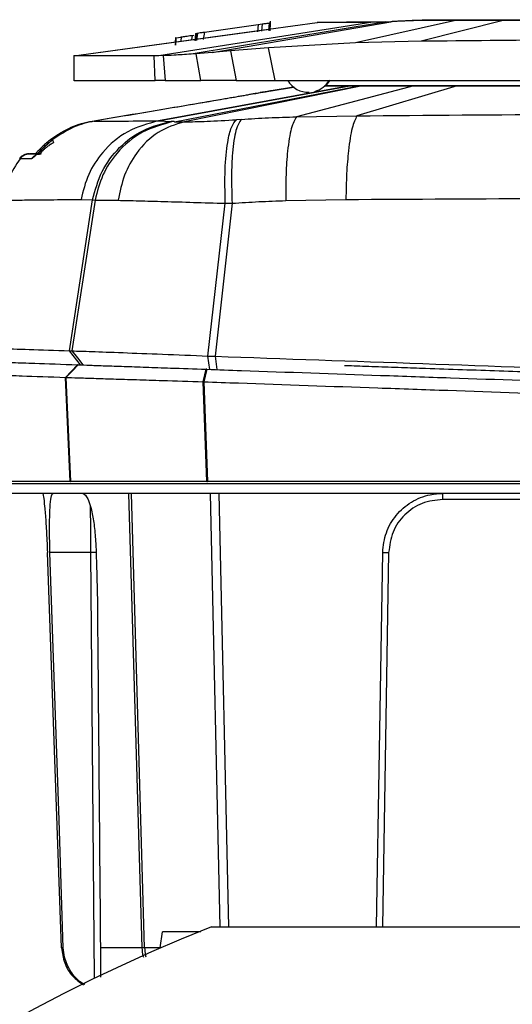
# Model space of a CAD drawing. Header units: millimetres. Extents: x 15 to 415, y 5 to 292.
# Tile 33 of 38: x 278 to 286, y 168 to 185. Entities that reach past the tile are written whole.
import ezdxf

# ---------------------------------------------------------------- set-up
doc = ezdxf.new("R2010")
doc.units = ezdxf.units.MM

msp = doc.modelspace()

# ---------------------------------------------------------------- linework, layer by layer
at = {"color": 7, "linetype": 'Continuous', "lineweight": 25}
for p, q in [((278.7395, 184.0721), (282.8172, 184.6305)), ((283.7496, 184.6372), (280.1635, 184.0766)), ((283.9436, 184.6393), (280.7036, 184.1024)), ((280.9257, 184.4728), (281.8297, 184.5998)), ((281.0556, 184.1292), (284.0483, 184.645)), ((281.8297, 184.5998), (281.8138, 184.4758)), ((281.8297, 184.5998), (281.8967, 184.6091)), ((281.8967, 184.6091), (281.8812, 184.4852)), ((282.0088, 184.6239), (281.9989, 184.5008)), ((282.0308, 184.626), (282.0245, 184.5034)), ((282.0246, 184.5015), (282.0309, 184.6241)), ((282.0264, 184.4978), (282.0324, 184.6204)), ((282.0265, 184.4953), (282.0325, 184.618)), ((282.0304, 184.6152), (282.0324, 184.6544)), ((282.0308, 184.626), (282.0309, 184.6241)), ((282.0323, 184.6145), (282.0339, 184.6468)), ((282.0325, 184.618), (282.0324, 184.6204)), ((282.8205, 184.6237), (282.8206, 184.6238)), ((282.8205, 184.6237), (282.8205, 184.6237)), ((285.1329, 184.6682), (283.4608, 184.2923)), ((283.8724, 184.6361), (283.7489, 184.636)), ((283.771, 184.6401), (283.7713, 184.6401)), ((283.8958, 184.6406), (283.7713, 184.6401)), ((283.8747, 184.6378), (283.9436, 184.6393)), ((283.9652, 184.6423), (283.8958, 184.6406)), ((283.9436, 184.6393), (284.0483, 184.645)), ((283.9652, 184.6423), (284.0705, 184.6481)), ((285.9313, 184.6685), (284.5593, 184.3181)), ((285.1329, 184.6682), (284.5897, 184.6679)), ((284.6135, 184.6712), (285.1579, 184.6716)), ((278.7395, 184.0721), (282.0146, 184.5206)), ((280.4511, 184.3773), (280.5287, 184.3897)), ((280.5287, 184.3897), (280.5375, 184.3911)), ((280.7068, 184.4161), (280.7183, 184.4178)), ((280.7184, 184.4177), (280.7516, 184.4224)), ((280.7782, 184.45), (280.7672, 184.3265)), ((280.7782, 184.45), (280.8019, 184.4547)), ((280.8019, 184.4547), (280.7858, 184.3305)), ((280.8089, 184.4558), (280.7917, 184.3315)), ((280.8019, 184.4547), (280.8089, 184.4558)), ((280.9257, 184.4728), (280.9031, 184.3478)), ((280.443, 184.377), (280.4365, 184.3045)), ((280.4391, 184.2534), (280.4511, 184.3773)), ((280.4495, 184.377), (280.4391, 184.2534)), ((280.4495, 184.377), (280.4511, 184.3773)), ((283.4608, 184.2923), (281.9992, 184.2082)), ((284.5593, 184.3181), (283.4608, 184.2923)), ((278.7394, 184.0792), (278.7397, 183.6585)), ((278.7395, 184.0721), (278.7395, 184.0721)), ((280.1629, 184.0766), (280.0837, 184.0755)), ((280.1004, 183.6602), (280.0837, 184.0755)), ((280.2366, 184.0779), (280.1635, 184.0766)), ((280.2366, 184.0779), (280.2688, 183.6602)), ((280.7894, 184.1085), (280.7036, 184.1024)), ((281.0556, 184.1292), (280.7894, 184.1085)), ((280.8667, 183.6604), (280.7894, 184.1085)), ((281.3633, 184.1555), (281.0556, 184.1292)), ((281.9992, 184.2082), (281.3633, 184.1555)), ((281.3633, 184.1555), (281.4609, 183.6607)), ((282.1125, 183.6611), (281.9992, 184.2082)), ((280.2688, 183.6602), (280.1004, 183.6602)), ((280.155, 182.9845), (283.3653, 183.5703)), ((283.3655, 183.5703), (280.1554, 182.9845)), ((280.4265, 182.9716), (283.5198, 183.5703)), ((283.5775, 183.5702), (280.5913, 182.969)), ((281.4609, 183.6607), (280.8667, 183.6604)), ((281.4609, 183.6607), (282.1125, 183.6611)), ((284.4365, 183.5705), (282.4678, 183.0535)), ((282.9383, 183.5704), (283.3653, 183.5703)), ((283.2953, 183.5727), (282.9411, 183.5722)), ((283.2953, 183.5727), (283.2955, 183.5727)), ((283.4434, 183.5729), (283.2955, 183.5727)), ((283.3655, 183.5703), (283.3653, 183.5703)), ((283.3655, 183.5703), (283.5198, 183.5702)), ((283.4434, 183.5729), (283.4987, 183.573)), ((285.1595, 183.5708), (283.482, 183.0702)), ((283.5775, 183.5702), (283.5198, 183.5702)), ((283.868, 183.5731), (283.8185, 183.5731)), ((283.8903, 183.5705), (283.9469, 183.5705)), ((283.9469, 183.5705), (283.9478, 183.5705)), ((285.4537, 183.5711), (285.4539, 183.5711)), ((281.985, 183.4784), (281.8595, 183.4584)), ((282.0439, 183.4893), (282.4201, 183.5493)), ((282.0439, 183.4893), (282.0447, 183.4894)), ((282.4678, 183.0535), (283.482, 183.0702)), ((280.155, 182.9845), (280.1554, 182.9845)), ((280.1554, 182.9845), (280.3689, 182.9764)), ((280.4038, 182.9732), (280.3689, 182.9764)), ((281.545, 183.0104), (281.4641, 183.005)), ((277.9853, 182.4325), (278.1521, 182.4331)), ((277.996, 182.4321), (278.1882, 182.4323)), ((278.1883, 182.4318), (277.996, 182.4321)), ((278.1866, 182.4405), (278.1883, 182.4318)), ((278.6635, 179.1338), (279.0526, 181.6609)), ((279.0937, 181.6584), (278.7068, 179.1327)), ((278.8583, 181.6695), (279.0526, 181.6609)), ((279.0526, 181.6609), (279.0937, 181.6584)), ((280.9857, 179.0467), (281.2757, 181.6041)), ((281.39, 181.6055), (281.1047, 179.0424)), ((281.2757, 181.6041), (281.39, 181.6055)), ((282.289, 181.6503), (283.2971, 181.6691)), ((278.6635, 179.1338), (278.7068, 179.1327)), ((278.8486, 178.8982), (278.6635, 179.1338)), ((280.9857, 179.0467), (281.1047, 179.0424)), ((281.0175, 178.8224), (280.9857, 179.0467)), ((281.1047, 179.0424), (281.1358, 178.8183)), ((278.5996, 178.6887), (278.8017, 178.8998)), ((280.9074, 178.6152), (280.9558, 178.8246)), ((280.9652, 178.8243), (280.9174, 178.6149)), ((278.6765, 176.9461), (278.5996, 178.6887)), ((278.6065, 178.6885), (278.6836, 176.9461)), ((280.9671, 176.9461), (280.9074, 178.6152)), ((280.9174, 178.6149), (280.9774, 176.9461)), ((278.6765, 176.9461), (278.6836, 176.9461)), ((280.9671, 176.9461), (280.9774, 176.9461)), ((290.2307, 176.6451), (284.9192, 176.6451)), ((279.0248, 175.7557), (278.3382, 175.7557)), ((280.1867, 169.1333), (280.2256, 169.4011)), ((280.808, 169.4011), (280.2256, 169.4011)), ((281.046, 169.4857), (302.0222, 169.4857)), ((279.9243, 169.1334), (279.8843, 169.133))]:
    msp.add_line(p, q, dxfattribs=at)
at = {"color": 8, "linetype": 'Continuous', "lineweight": 25}
for p, q in [((280.5375, 184.391), (280.5311, 184.3175)), ((280.7184, 184.4177), (280.7123, 184.3423)), ((282.4202, 183.5492), (282.0443, 183.4893)), ((282.4311, 183.551), (282.0447, 183.4894)), ((279.8843, 169.133), (279.6589, 176.7449)), ((279.9243, 169.1334), (279.704, 176.7449)), ((281.0239, 176.7449), (281.186, 169.4857)), ((281.1661, 176.7449), (281.3314, 169.4857)), ((279.087, 168.624), (279.0248, 175.7557)), ((284.0139, 175.7549), (283.909, 169.4857))]:
    msp.add_line(p, q, dxfattribs=at)
at = {"color": 7, "linetype": 'Continuous', "lineweight": 25, "flags": 128}
for points in [[(282.965, 183.5781), (282.9695, 183.5825), (283.0335, 183.6648)], [(278.7068, 179.1327), (278.7979, 179.0147), (278.8891, 178.8968)], [(278.8082, 178.8996), (278.7074, 178.794), (278.6065, 178.6885)], [(278.5327, 169.1329), (278.4138, 172.4443), (278.2949, 175.7557)], [(278.5327, 169.1329), (278.4138, 172.4443), (278.2949, 175.7557)], [(278.5618, 169.1329), (278.4896, 171.2708), (278.4139, 173.5132), (278.3382, 175.7557)], [(283.8084, 169.4857), (283.858, 172.4443), (283.9134, 175.7557)]]:
    msp.add_lwpolyline(points, dxfattribs=at)
at = {"color": 7, "linetype": 'Continuous', "lineweight": 25}
for centre, radius, start, end in [((282.6681, 183.8661), 0.4024, 210.527, 272.05364), ((282.6681, 183.8661), 0.4024, 285.97819, 329.55988), ((291.5341, 142.9857), 28.5, 111.59252, 248.40748)]:
    msp.add_arc(centre, radius, start, end, dxfattribs=at)
for points, knots in [([(281.8967, 184.6091), (281.9079, 184.6106), (281.9304, 184.6137), (281.9621, 184.6179), (281.9901, 184.6216), (282.0026, 184.6231), (282.0088, 184.6239)], [0, 0, 0, 0, 0.24922002, 0.49937567, 0.75029709, 1, 1, 1, 1]), ([(282.0088, 184.6239), (282.0152, 184.6246), (282.0284, 184.6261), (282.0299, 184.626), (282.0308, 184.626)], [0, 0, 0, 0, 0.4858372, 1, 1, 1, 1]), ([(283.7489, 184.636), (283.6141, 184.6354), (283.3539, 184.6343), (283.0928, 184.6327), (282.9244, 184.6315), (282.8327, 184.6307), (282.8222, 184.6306), (282.8172, 184.6305)], [0, 0, 0, 0, 0.2327957, 0.4491893, 0.6491853, 0.8327877, 1, 1, 1, 1]), ([(283.771, 184.6401), (283.5831, 184.6384), (283.2068, 184.6351), (282.8878, 184.632), (282.8418, 184.6312), (282.8188, 184.6307)], [0, 0, 0, 0, 0.3326237, 0.6661627, 1, 1, 1, 1]), ([(284.5897, 184.6679), (284.481, 184.6644), (284.2634, 184.6573), (284.12, 184.6491), (284.0483, 184.645)], [0, 0, 0, 0, 0.4991079, 1, 1, 1, 1]), ([(284.6135, 184.6712), (284.5188, 184.668), (284.3516, 184.6624), (284.1797, 184.6547), (284.1022, 184.65), (284.0705, 184.6481)], [0, 0, 0, 0, 0.4358764, 0.7689544, 1, 1, 1, 1]), ([(285.922, 184.6686), (285.8292, 184.6685), (285.6428, 184.6684), (285.3156, 184.6683), (284.9481, 184.6681), (284.7091, 184.668), (284.5897, 184.6679)], [0, 0, 0, 0, 0.1889117, 0.3793641, 0.6898842, 1, 1, 1, 1]), ([(285.9472, 184.672), (285.8545, 184.6719), (285.6681, 184.6718), (285.3407, 184.6716), (284.9726, 184.6714), (284.7332, 184.6713), (284.6135, 184.6712)], [0, 0, 0, 0, 0.1885424, 0.3793638, 0.6898842, 1, 1, 1, 1]), ([(285.9313, 184.6685), (285.7903, 184.6685), (285.5083, 184.6683), (285.258, 184.6682), (285.1329, 184.6682)], [0, 0, 0, 0, 0.499942, 1, 1, 1, 1]), ([(285.1579, 184.6716), (285.2832, 184.6716), (285.5337, 184.6718), (285.8159, 184.672), (285.957, 184.672)], [0, 0, 0, 0, 0.4999587, 1, 1, 1, 1]), ([(291.8601, 184.6718), (290.6169, 184.6711), (289.1269, 184.6703), (287.3971, 184.6694), (286.6593, 184.669), (286.1682, 184.6687), (285.922, 184.6686)], [0, 0, 0, 0, 0.6262881, 0.7506856, 0.8750386, 1, 1, 1, 1]), ([(300.3368, 184.6764), (299.5482, 184.676), (297.9699, 184.675), (295.559, 184.6737), (293.1347, 184.6723), (290.7103, 184.671), (288.2988, 184.6698), (286.7202, 184.669), (285.9313, 184.6685)], [0, 0, 0, 0, 0.1665308, 0.3332587, 0.4999717, 0.6666893, 0.8334391, 1, 1, 1, 1]), ([(291.8861, 184.6753), (290.643, 184.6746), (288.7784, 184.6736), (286.8832, 184.6725), (286.1788, 184.6721), (286.0593, 184.6721), (285.9793, 184.672), (285.9472, 184.672)], [0, 0, 0, 0, 0.6262974, 0.9393969, 0.9593446, 0.983716, 1, 1, 1, 1]), ([(285.957, 184.672), (286.7461, 184.6725), (288.3252, 184.6734), (290.7369, 184.6748), (293.1615, 184.6761), (295.5856, 184.6774), (297.9963, 184.6787), (299.574, 184.6795), (300.3625, 184.6799)], [0, 0, 0, 0, 0.1665202, 0.3332477, 0.4999716, 0.6666779, 0.8334281, 1, 1, 1, 1]), ([(280.5375, 184.3911), (280.5631, 184.395), (280.6134, 184.4026), (280.676, 184.4117), (280.7068, 184.4161)], [0, 0, 0, 0, 0.5067507, 1, 1, 1, 1]), ([(280.8089, 184.4558), (280.8237, 184.458), (280.8533, 184.4625), (280.9015, 184.4693), (280.9257, 184.4728)], [0, 0, 0, 0, 0.4989004, 1, 1, 1, 1]), ([(280.45, 184.376), (280.448, 184.3758), (280.444, 184.3754), (280.4415, 184.3755), (280.4462, 184.3764), (280.4495, 184.377)], [0, 0, 0, 0, 0.2382997, 0.478027, 1, 1, 1, 1]), ([(297.1751, 184.3824), (296.4789, 184.3828), (295.0822, 184.3836), (292.9742, 184.3787), (290.9359, 184.3698), (288.8996, 184.3564), (286.7965, 184.3395), (285.3297, 184.3255), (284.5593, 184.3181)], [0, 0, 0, 0, 0.1655723, 0.3321881, 0.4997412, 0.6486651, 0.815467, 1, 1, 1, 1]), ([(280.0837, 184.0755), (279.8803, 184.0748), (279.4705, 184.0736), (279.0604, 184.0725), (278.7898, 184.0719), (278.7563, 184.072), (278.7395, 184.0721)], [0, 0, 0, 0, 0.2450661, 0.4936995, 0.745491, 1, 1, 1, 1]), ([(280.7036, 184.1024), (280.6014, 184.0957), (280.3972, 184.0825), (280.2901, 184.0794), (280.2366, 184.0779)], [0, 0, 0, 0, 0.500339, 1, 1, 1, 1]), ([(278.7412, 183.6611), (278.7564, 183.661), (278.787, 183.6607), (279.0536, 183.6605), (279.4679, 183.6603), (279.8896, 183.6602), (280.1004, 183.6602)], [0, 0, 0, 0, 0.2466018, 0.4977943, 0.7488991, 1, 1, 1, 1]), ([(280.2688, 183.6602), (280.3395, 183.6602), (280.4807, 183.6603), (280.7382, 183.6604), (280.8667, 183.6604)], [0, 0, 0, 0, 0.5012722, 1, 1, 1, 1]), ([(282.1125, 183.6611), (283.125, 183.6616), (285.1504, 183.6626), (288.2256, 183.6643), (291.3129, 183.6659), (294.4057, 183.6676), (296.4591, 183.6688), (297.4859, 183.6693)], [0, 0, 0, 0, 0.2000137, 0.4001087, 0.6001165, 0.8000418, 1, 1, 1, 1]), ([(282.9737, 183.5713), (282.9728, 183.5713), (282.9718, 183.5713), (282.9721, 183.5713), (282.9723, 183.5713), (282.9736, 183.5712), (282.9923, 183.5711), (283.1116, 183.5708), (283.416, 183.5706), (283.704, 183.5705), (283.8903, 183.5705)], [0, 0, 0, 0, 0.0145345, 0.0159734, 0.0249515, 0.0262434, 0.1175078, 0.482796, 0.6653478, 1, 1, 1, 1]), ([(283.8137, 183.5731), (283.7616, 183.573), (283.5013, 183.5726), (283.2381, 183.5722), (283.0541, 183.5718), (283.0119, 183.5716), (282.9917, 183.5715)], [0, 0, 0, 0, 0.1132816, 0.5666941, 0.7932858, 1, 1, 1, 1]), ([(284.347, 183.5736), (284.2549, 183.5736), (284.0608, 183.5734), (283.8158, 183.5733), (283.6087, 183.5731), (283.536, 183.573), (283.4987, 183.573)], [0, 0, 0, 0, 0.2193705, 0.4624796, 0.7248629, 1, 1, 1, 1]), ([(283.5775, 183.5702), (283.6383, 183.5702), (283.76, 183.5702), (284.0936, 183.5704), (284.3479, 183.5705), (284.4365, 183.5705)], [0, 0, 0, 0, 0.3946259, 0.789252, 1, 1, 1, 1]), ([(283.8185, 183.5731), (283.8181, 183.5731), (283.8173, 183.5731), (283.8157, 183.5731), (283.8145, 183.5731), (283.8137, 183.5731)], [0, 0, 0, 0, 0.2516575, 0.5033384, 1, 1, 1, 1]), ([(283.8736, 183.5731), (283.8732, 183.5731), (283.8722, 183.5731), (283.8703, 183.5731), (283.8689, 183.5731), (283.868, 183.5731)], [0, 0, 0, 0, 0.25417279, 0.50833116, 1, 1, 1, 1]), ([(285.3508, 183.5742), (285.1343, 183.574), (284.7013, 183.5738), (284.2027, 183.5734), (283.9562, 183.5732), (283.889, 183.5731), (283.8736, 183.5731)], [0, 0, 0, 0, 0.3032843, 0.6065681, 0.9098542, 1, 1, 1, 1]), ([(283.9478, 183.5705), (284.0158, 183.5705), (284.1519, 183.5705), (284.6197, 183.5707), (285.0871, 183.5709), (285.3805, 183.571), (285.4537, 183.5711)], [0, 0, 0, 0, 0.30009656, 0.60019359, 0.90029011, 1, 1, 1, 1]), ([(285.0672, 183.5741), (284.9415, 183.574), (284.6856, 183.5738), (284.4612, 183.5737), (284.347, 183.5736)], [0, 0, 0, 0, 0.4911999, 1, 1, 1, 1]), ([(284.4365, 183.5705), (284.5212, 183.5705), (284.6751, 183.5706), (284.9198, 183.5707), (285.0792, 183.5708), (285.1595, 183.5708)], [0, 0, 0, 0, 0.3782886, 0.6870538, 1, 1, 1, 1]), ([(298.0971, 183.5812), (297.3865, 183.5808), (295.9623, 183.5801), (293.7801, 183.5789), (291.5803, 183.5777), (289.381, 183.5765), (287.2, 183.5753), (285.7771, 183.5745), (285.0672, 183.5741)], [0, 0, 0, 0, 0.1659893, 0.3326994, 0.5000012, 0.6672882, 0.8340047, 1, 1, 1, 1]), ([(285.1595, 183.5708), (285.8708, 183.5712), (287.2983, 183.5719), (289.4684, 183.5731), (291.6448, 183.5743), (293.8258, 183.5755), (296.0196, 183.5767), (297.4642, 183.5775), (298.1891, 183.578)], [0, 0, 0, 0, 0.1660148, 0.3331823, 0.4970113, 0.6619477, 0.8303719, 1, 1, 1, 1]), ([(285.3747, 183.5742), (285.3726, 183.5742), (285.3685, 183.5742), (285.3606, 183.5742), (285.3547, 183.5742), (285.3508, 183.5742)], [0, 0, 0, 0, 0.2576142, 0.5152486, 1, 1, 1, 1]), ([(297.8062, 183.581), (297.5354, 183.5808), (296.7214, 183.5804), (295.3457, 183.5797), (293.6788, 183.5788), (292.002, 183.5779), (290.0476, 183.5768), (287.8213, 183.5756), (286.1902, 183.5747), (285.3747, 183.5742)], [0, 0, 0, 0, 0.0665849, 0.2001134, 0.3336419, 0.4671703, 0.6006987, 0.8003494, 1, 1, 1, 1]), ([(285.4539, 183.5711), (285.725, 183.5712), (286.5397, 183.5716), (287.9163, 183.5723), (289.584, 183.5732), (291.2611, 183.5741), (293.2154, 183.5752), (295.4408, 183.5764), (297.0705, 183.5774), (297.8853, 183.5779)], [0, 0, 0, 0, 0.0665864, 0.200118, 0.3336496, 0.4671812, 0.6007128, 0.8003564, 1, 1, 1, 1]), ([(279.0434, 182.9823), (279.2989, 183.0252), (279.81, 183.1111), (280.5938, 183.2417), (281.1707, 183.3399), (281.5719, 183.4088), (281.8328, 183.4537), (282.0012, 183.4826), (282.0297, 183.4871), (282.0439, 183.4893)], [0, 0, 0, 0, 0.1664741, 0.3329629, 0.4996805, 0.6247943, 0.7498606, 0.8749894, 1, 1, 1, 1]), ([(282.0443, 183.4893), (282.032, 183.487), (282.0074, 183.4824), (281.8447, 183.4533), (281.5892, 183.4082), (281.1936, 183.3391), (280.6221, 183.2407), (279.8426, 183.11), (279.3345, 183.024), (279.0805, 182.981)], [0, 0, 0, 0, 0.1250107, 0.2501395, 0.3752058, 0.5003196, 0.6670371, 0.8335258, 1, 1, 1, 1]), ([(282.0443, 183.4893), (282.0444, 183.4894), (282.0446, 183.4894), (282.0447, 183.4894), (282.0447, 183.4894)], [0, 0, 0, 0, 0.4999999, 1, 1, 1, 1]), ([(283.482, 183.0702), (283.4543, 183.0136), (283.3989, 182.9004), (283.3412, 182.5314), (283.3059, 182.1096), (283.3, 181.8159), (283.2971, 181.6691)], [0, 0, 0, 0, 0.2797521, 0.5595082, 0.7797528, 1, 1, 1, 1]), ([(283.482, 183.0702), (284.6583, 183.0797), (287.0118, 183.0987), (289.3892, 183.1056), (290.5785, 183.1091)], [0, 0, 0, 0, 0.4997764, 1, 1, 1, 1]), ([(278.3527, 182.6787), (278.4662, 182.7539), (278.6914, 182.903), (278.9267, 182.956), (279.0434, 182.9823)], [0, 0, 0, 0, 0.5038001, 1, 1, 1, 1]), ([(279.0805, 182.981), (278.9643, 182.9547), (278.7301, 182.9017), (278.5054, 182.7525), (278.3922, 182.6773)], [0, 0, 0, 0, 0.4961996, 1, 1, 1, 1]), ([(280.1554, 182.9845), (279.9789, 182.9366), (279.6259, 182.8408), (279.2301, 182.4979), (278.9647, 182.0972), (278.8938, 181.8121), (278.8583, 181.6695)], [0, 0, 0, 0, 0.27975992, 0.55952414, 0.77976066, 1, 1, 1, 1]), ([(279.0526, 181.6609), (279.0961, 181.8236), (279.183, 182.149), (279.4901, 182.5531), (279.8915, 182.8569), (280.2098, 182.9366), (280.3689, 182.9764)], [0, 0, 0, 0, 0.2499987, 0.4999999, 0.7500012, 1, 1, 1, 1]), ([(279.0805, 182.981), (279.2051, 182.9814), (279.4542, 182.9821), (279.9214, 182.9837), (280.155, 182.9845)], [0, 0, 0, 0, 0.4999917, 1, 1, 1, 1]), ([(280.4038, 182.9732), (280.2268, 182.9267), (279.873, 182.8338), (279.4733, 182.4911), (279.2038, 182.0888), (279.1304, 181.8019), (279.0937, 181.6584)], [0, 0, 0, 0, 0.2797565, 0.5595174, 0.7797579, 1, 1, 1, 1]), ([(280.5913, 182.969), (280.4397, 182.9222), (280.1364, 182.8286), (279.7964, 182.4859), (279.5688, 182.0839), (279.5085, 181.7974), (279.4783, 181.6542)], [0, 0, 0, 0, 0.2797579, 0.5595183, 0.7797579, 1, 1, 1, 1]), ([(280.4265, 182.9716), (280.4224, 182.9719), (280.4144, 182.9724), (280.4073, 182.9729), (280.4038, 182.9732)], [0, 0, 0, 0, 0.5070623, 1, 1, 1, 1]), ([(280.4265, 182.9716), (280.4487, 182.9706), (280.4932, 182.9686), (280.5586, 182.9689), (280.5913, 182.969)], [0, 0, 0, 0, 0.499651, 1, 1, 1, 1]), ([(280.5913, 182.969), (280.709, 182.9711), (280.9428, 182.9751), (281.2912, 182.9951), (281.4641, 183.005)], [0, 0, 0, 0, 0.5035899, 1, 1, 1, 1]), ([(281.2757, 181.6041), (281.2715, 181.7971), (281.263, 182.183), (281.3077, 182.6163), (281.3766, 182.9014), (281.4349, 182.9705), (281.4641, 183.005)], [0, 0, 0, 0, 0.2797313, 0.5594682, 0.7797322, 1, 1, 1, 1]), ([(281.545, 183.0104), (281.5127, 182.9617), (281.4483, 182.8644), (281.3955, 182.495), (281.3749, 182.0624), (281.385, 181.7578), (281.39, 181.6055)], [0, 0, 0, 0, 0.2797308, 0.5594664, 0.7797309, 1, 1, 1, 1]), ([(281.545, 183.0104), (281.6976, 183.0199), (282.0052, 183.0392), (282.3128, 183.0487), (282.4678, 183.0535)], [0, 0, 0, 0, 0.4962723, 1, 1, 1, 1]), ([(282.4678, 183.0535), (282.4376, 183), (282.3771, 182.8931), (282.3196, 182.5238), (282.2889, 182.0975), (282.2889, 181.7994), (282.289, 181.6503)], [0, 0, 0, 0, 0.27974414, 0.5594924, 0.77974386, 1, 1, 1, 1]), ([(278.3922, 182.6773), (278.342, 182.6364), (278.2669, 182.5753), (278.1799, 182.4909), (278.1261, 182.4367), (278.0856, 182.3958), (278.0469, 182.3589), (278.0352, 182.3538), (278.0275, 182.3505)], [0, 0, 0, 0, 0.2656433, 0.3968419, 0.5251996, 0.6478013, 0.7671355, 1, 1, 1, 1]), ([(278.3481, 182.6722), (278.3254, 182.654), (278.2808, 182.6182), (278.2189, 182.5623), (278.1656, 182.5111), (278.1262, 182.4701), (278.1034, 182.4439), (278.0921, 182.4293), (278.0963, 182.4296), (278.0979, 182.4297)], [0, 0, 0, 0, 0.17187321, 0.33788262, 0.49317675, 0.63977227, 0.78041417, 0.91889086, 1, 1, 1, 1]), ([(278.3873, 182.6707), (278.3488, 182.6383), (278.2929, 182.5912), (278.2303, 182.5297), (278.1955, 182.4925), (278.1752, 182.4661), (278.1657, 182.4504), (278.1706, 182.4473), (278.1722, 182.4463)], [0, 0, 0, 0, 0.3499283, 0.5088463, 0.6562537, 0.7963562, 0.9336649, 1, 1, 1, 1]), ([(278.4019, 182.6225), (278.3985, 182.63), (278.3915, 182.6451), (278.387, 182.6616), (278.3865, 182.6733), (278.3903, 182.676), (278.3922, 182.6773)], [0, 0, 0, 0, 0.2500085, 0.500002, 0.7499999, 1, 1, 1, 1]), ([(277.9853, 182.4325), (277.97, 182.4315), (277.9397, 182.4296), (277.8961, 182.413), (277.8561, 182.3879), (277.8354, 182.3635), (277.8251, 182.3513)], [0, 0, 0, 0, 0.25151582, 0.50017747, 0.75182299, 1, 1, 1, 1]), ([(277.8362, 182.3509), (277.8465, 182.3631), (277.8671, 182.3875), (277.9071, 182.4126), (277.9506, 182.4292), (277.9808, 182.4312), (277.996, 182.4321)], [0, 0, 0, 0, 0.2481136, 0.4998162, 0.748464, 1, 1, 1, 1]), ([(278.0275, 182.3505), (278.0376, 182.3624), (278.0579, 182.3863), (278.0976, 182.4117), (278.1416, 182.4286), (278.1727, 182.4307), (278.1883, 182.4318)], [0, 0, 0, 0, 0.2499997, 0.4999987, 0.7499979, 1, 1, 1, 1]), ([(277.8362, 182.3509), (277.7666, 182.2437), (277.6284, 182.0306), (277.5708, 181.7807), (277.5423, 181.6566)], [0, 0, 0, 0, 0.5035277, 1, 1, 1, 1]), ([(278.0275, 182.3505), (277.9838, 182.3506), (277.8964, 182.3507), (277.8563, 182.3509), (277.8362, 182.3509)], [0, 0, 0, 0, 0.5000333, 1, 1, 1, 1]), ([(277.5423, 181.6566), (277.5811, 181.6569), (277.6588, 181.6576), (277.9354, 181.6602), (278.318, 181.664), (278.6782, 181.6677), (278.8583, 181.6695)], [0, 0, 0, 0, 0.2499987, 0.5000043, 0.7500072, 1, 1, 1, 1]), ([(279.0937, 181.6584), (279.1413, 181.6583), (279.2364, 181.658), (279.3977, 181.6554), (279.4783, 181.6542)], [0, 0, 0, 0, 0.4998975, 1, 1, 1, 1]), ([(279.4783, 181.6542), (279.5893, 181.6519), (279.8121, 181.6474), (280.2465, 181.6355), (280.7352, 181.6209), (281.0955, 181.6097), (281.2757, 181.6041)], [0, 0, 0, 0, 0.2483811, 0.4984712, 0.7490385, 1, 1, 1, 1]), ([(281.39, 181.6055), (281.5399, 181.6149), (281.839, 181.6338), (282.1392, 181.6448), (282.289, 181.6503)], [0, 0, 0, 0, 0.500824, 1, 1, 1, 1]), ([(283.2971, 181.6691), (284.4363, 181.6757), (286.7147, 181.6889), (289.0136, 181.6928), (290.1632, 181.6948)], [0, 0, 0, 0, 0.4999852, 1, 1, 1, 1]), ([(277.1034, 179.1867), (277.1257, 179.186), (277.1703, 179.1844), (277.4807, 179.1739), (277.9525, 179.1579), (278.4265, 179.1418), (278.6635, 179.1338)], [0, 0, 0, 0, 0.2499072, 0.4999297, 0.7499181, 1, 1, 1, 1]), ([(278.7068, 179.1327), (278.8058, 179.1296), (279.0038, 179.1235), (279.5408, 179.1037), (280.2064, 179.0781), (280.7259, 179.0572), (280.9857, 179.0467)], [0, 0, 0, 0, 0.2498144, 0.4998383, 0.7498943, 1, 1, 1, 1]), ([(277.3012, 178.9522), (277.3019, 178.9522), (277.3056, 178.9521), (277.3561, 178.9503), (277.4674, 178.9464), (277.6159, 178.9412), (277.8212, 178.9341), (278.1993, 178.9209), (278.5449, 178.9088), (278.8017, 178.8998)], [0, 0, 0, 0, 0.0480921, 0.2405097, 0.3366989, 0.4328881, 0.6253059, 0.721495, 1, 1, 1, 1]), ([(281.1047, 179.0424), (282.2622, 179.0016), (284.578, 178.9198), (288.0945, 178.7963), (291.6232, 178.6726), (295.1503, 178.5495), (298.664, 178.4271), (300.9762, 178.3468), (302.1325, 178.3067)], [0, 0, 0, 0, 0.1665821, 0.3332911, 0.4999634, 0.6666228, 0.8332936, 1, 1, 1, 1]), ([(278.8082, 178.8996), (278.8076, 178.8996), (278.8064, 178.8997), (278.8043, 178.8997), (278.8027, 178.8998), (278.8017, 178.8998)], [0, 0, 0, 0, 0.2709756, 0.5419364, 1, 1, 1, 1]), ([(278.8082, 178.8996), (278.87, 178.8974), (278.9804, 178.8936), (279.2578, 178.8839), (279.5694, 178.873), (279.9399, 178.8601), (280.3975, 178.8441), (280.7531, 178.8317), (280.9558, 178.8246)], [0, 0, 0, 0, 0.192532, 0.3442496, 0.4959677, 0.6475211, 0.7990787, 1, 1, 1, 1]), ([(280.9652, 178.8243), (280.9644, 178.8243), (280.9627, 178.8244), (280.9596, 178.8245), (280.9573, 178.8246), (280.9558, 178.8246)], [0, 0, 0, 0, 0.2657859, 0.5316345, 1, 1, 1, 1]), ([(280.9652, 178.8243), (281.1586, 178.8175), (282.1255, 178.7838), (283.4878, 178.7362), (285.4427, 178.6679), (287.0135, 178.6131), (288.5882, 178.5581), (290.1649, 178.503), (291.7437, 178.4479), (293.3217, 178.3928), (294.8984, 178.3377), (296.4725, 178.2828), (298.3352, 178.2177), (300.0956, 178.1562), (301.4533, 178.1088), (302.1326, 178.0851)], [0, 0, 0, 0, 0.0277672, 0.1388622, 0.1943992, 0.3054941, 0.3610311, 0.4165681, 0.5276632, 0.5832002, 0.6387372, 0.7498322, 0.8053692, 0.902609, 1, 1, 1, 1]), ([(289.3794, 178.6705), (289.2358, 178.6755), (288.8898, 178.6876), (288.3377, 178.7069), (287.7221, 178.7284), (286.8961, 178.7572), (285.8652, 178.7932), (284.9095, 178.8266), (284.2141, 178.8509), (283.787, 178.8658), (283.4505, 178.8775), (283.3117, 178.8824), (283.2733, 178.8837)], [0, 0, 0, 0, 0.06908056, 0.16652979, 0.26604722, 0.36563596, 0.56495417, 0.7638387, 0.82898629, 0.901577, 0.9727979, 1, 1, 1, 1]), ([(277.0932, 178.7415), (277.0939, 178.7415), (277.0975, 178.7413), (277.1479, 178.7396), (277.2587, 178.7357), (277.4066, 178.7305), (277.6112, 178.7233), (277.9904, 178.71), (278.3393, 178.6978), (278.5996, 178.6887)], [0, 0, 0, 0, 0.047905, 0.2395734, 0.3353882, 0.431203, 0.6228714, 0.7186862, 1, 1, 1, 1]), ([(278.5996, 178.6887), (278.6009, 178.6887), (278.6031, 178.6886), (278.6055, 178.6885), (278.6065, 178.6885)], [0, 0, 0, 0, 0.5599946, 1, 1, 1, 1]), ([(278.6065, 178.6885), (278.6674, 178.6864), (278.7798, 178.6827), (279.0618, 178.6735), (279.3897, 178.6631), (279.7814, 178.6506), (280.2803, 178.6349), (280.6757, 178.6225), (280.9074, 178.6152)], [0, 0, 0, 0, 0.1795661, 0.3310515, 0.4825366, 0.6340082, 0.7854803, 1, 1, 1, 1]), ([(280.9074, 178.6152), (280.9093, 178.6151), (280.9126, 178.615), (280.916, 178.6149), (280.9174, 178.6149)], [0, 0, 0, 0, 0.5599999, 1, 1, 1, 1]), ([(280.9174, 178.6149), (281.1108, 178.6081), (282.0777, 178.5743), (283.4399, 178.5267), (285.3948, 178.4582), (286.9655, 178.4033), (288.5402, 178.3482), (290.1168, 178.293), (291.6956, 178.2377), (293.2736, 178.1824), (294.8504, 178.1271), (296.4246, 178.0719), (298.301, 178.0061), (300.0884, 177.9433), (301.4728, 177.8946), (302.1655, 177.8703)], [0, 0, 0, 0, 0.0276617, 0.1383344, 0.1936603, 0.304333, 0.359659, 0.4149849, 0.5256576, 0.5809836, 0.6363095, 0.7469822, 0.8023082, 0.9010749, 1, 1, 1, 1]), ([(278.6765, 176.9461), (278.6717, 176.9461), (278.4692, 176.9461), (278.1089, 176.9461), (277.6268, 176.9461), (277.2564, 176.9461), (277.2051, 176.9461), (277.1795, 176.9461)], [0, 0, 0, 0, 0.004844, 0.2042417, 0.4039826, 0.7022554, 1, 1, 1, 1]), ([(305.959, 176.9058), (305.9583, 176.9058), (305.956, 176.9058), (305.91, 176.9058), (305.8074, 176.9058), (305.6873, 176.9058), (305.4909, 176.9058), (305.2509, 176.9058), (304.8943, 176.9059), (304.6117, 176.9058), (304.4547, 176.9058), (304.4332, 176.9058), (304.3311, 176.9058), (304.1037, 176.9058), (303.7208, 176.9058), (303.3446, 176.9058), (302.9148, 176.9059), (302.5276, 176.9058), (302.2748, 176.9058), (302.1797, 176.9058), (302.1446, 176.9058), (302.0394, 176.9058), (301.6184, 176.9058), (300.895, 176.9058), (299.9272, 176.9058), (298.9565, 176.9058), (297.6588, 176.9058), (296.3566, 176.9058), (294.725, 176.9058), (293.4173, 176.9058), (292.1086, 176.9058), (290.7997, 176.9058), (289.491, 176.9058), (288.1841, 176.9058), (286.8787, 176.9058), (285.5762, 176.9058), (284.2782, 176.9058), (283.3073, 176.9058), (282.3392, 176.9058), (281.6155, 176.9058), (281.1743, 176.9058), (281.044, 176.9058), (280.9889, 176.9058), (280.9539, 176.9058), (280.8488, 176.9058), (280.5913, 176.9058), (280.2053, 176.9059), (279.7811, 176.9059), (279.4038, 176.9059), (279.0909, 176.9058), (278.8457, 176.9058), (278.7271, 176.9058), (278.6622, 176.9058), (278.5602, 176.9058), (278.3942, 176.9058), (278.1232, 176.9058), (277.8304, 176.9058), (277.5993, 176.9058), (277.4147, 176.9058), (277.3046, 176.9058), (277.2309, 176.9058), (277.197, 176.9058), (277.1766, 176.9058), (277.1836, 176.9058), (277.1857, 176.9058)], [0, 0, 0, 0, 0.0149373, 0.0520132, 0.0705485, 0.1076244, 0.1261597, 0.1632356, 0.1991361, 0.2350859, 0.2353234, 0.2362732, 0.2400747, 0.2554167, 0.2647161, 0.2742852, 0.2835845, 0.2931536, 0.2977912, 0.2983704, 0.29866, 0.2998184, 0.3044521, 0.3229874, 0.3415227, 0.360058, 0.3785933, 0.4156688, 0.4342041, 0.4712795, 0.4898149, 0.5083502, 0.5454256, 0.5639609, 0.5824962, 0.6195717, 0.638107, 0.6566423, 0.6751776, 0.693713, 0.6983466, 0.7006634, 0.7012426, 0.7015322, 0.7026907, 0.7073283, 0.7166277, 0.7261967, 0.7354961, 0.7450651, 0.7543645, 0.7639336, 0.765092, 0.7697257, 0.7882611, 0.8067964, 0.8438722, 0.880948, 0.8994834, 0.9365592, 0.9550946, 0.9736299, 0.9921653, 1, 1, 1, 1]), ([(280.9671, 176.9461), (280.7041, 176.9461), (280.1675, 176.9461), (279.483, 176.9461), (278.9472, 176.9461), (278.7702, 176.9461), (278.6836, 176.9461)], [0, 0, 0, 0, 0.2449785, 0.5000001, 0.7550213, 1, 1, 1, 1]), ([(302.1498, 176.9461), (300.9893, 176.9461), (298.6631, 176.9461), (295.1237, 176.9461), (291.5634, 176.9461), (288.0031, 176.9461), (284.4639, 176.9461), (282.1378, 176.9461), (280.9774, 176.9461)], [0, 0, 0, 0, 0.1660398, 0.3328322, 0.5000031, 0.6671733, 0.8339637, 1, 1, 1, 1]), ([(305.7982, 176.7449), (305.7986, 176.7449), (305.8053, 176.7449), (305.7802, 176.7449), (305.7199, 176.7449), (305.5796, 176.7449), (305.3587, 176.7449), (305.0602, 176.7449), (304.7396, 176.7449), (304.4737, 176.7449), (304.1744, 176.7449), (303.9536, 176.7449), (303.6701, 176.7449), (303.3227, 176.7449), (302.9283, 176.7449), (302.4928, 176.7449), (301.8445, 176.7449), (300.6613, 176.7449), (299.2857, 176.7449), (297.5587, 176.7449), (296.172, 176.7449), (294.4346, 176.7449), (293.042, 176.7449), (291.3004, 176.7449), (289.9069, 176.7449), (288.1671, 176.7449), (286.4302, 176.7449), (284.7, 176.7449), (283.3218, 176.7449), (282.2909, 176.7449), (281.4368, 176.7449), (280.7479, 176.7449), (280.2755, 176.7449), (279.858, 176.7449), (279.5067, 176.7449), (279.212, 176.7449), (278.9395, 176.7449), (278.7776, 176.7449), (278.5579, 176.7449), (278.2053, 176.7449), (277.8853, 176.7449), (277.6458, 176.7449), (277.5065, 176.7449), (277.4088, 176.7449), (277.3501, 176.7449), (277.3447, 176.7449), (277.3421, 176.7449)], [0, 0, 0, 0, 0.0019255, 0.0294505, 0.0569756, 0.0845006, 0.1395671, 0.1670921, 0.1946171, 0.2366025, 0.2454005, 0.2542028, 0.2632555, 0.2721406, 0.281284, 0.2901532, 0.2992678, 0.3191893, 0.3590382, 0.3789597, 0.4188086, 0.4387301, 0.478579, 0.4985005, 0.5383494, 0.5582709, 0.5981198, 0.6379687, 0.6578902, 0.6778117, 0.6977332, 0.7076967, 0.7178393, 0.7267173, 0.7358527, 0.7447308, 0.7538667, 0.7677483, 0.7817735, 0.8093523, 0.8645265, 0.8921054, 0.9196843, 0.9472631, 0.974842, 1, 1, 1, 1]), ([(278.2148, 176.7449), (278.2194, 176.7337), (278.2286, 176.7114), (278.2485, 176.5379), (278.2689, 176.2824), (278.2851, 176.0048), (278.2922, 175.8238), (278.2949, 175.7557)], [0, 0, 0, 0, 0.21701273, 0.43401207, 0.65132705, 0.86878963, 1, 1, 1, 1]), ([(278.3382, 175.7557), (278.3354, 175.8616), (278.3297, 176.0732), (278.3319, 176.3557), (278.3429, 176.5789), (278.3628, 176.7199), (278.382, 176.7369), (278.3909, 176.7449)], [0, 0, 0, 0, 0.1948387, 0.3894429, 0.5911541, 0.8081681, 1, 1, 1, 1]), ([(278.8905, 176.7449), (278.9182, 176.729), (278.9613, 176.7042), (279.0036, 176.5715), (279.0187, 176.5239)], [0, 0, 0, 0, 0.6409048, 1, 1, 1, 1]), ([(283.9134, 175.7557), (283.9263, 175.8681), (283.9522, 176.093), (284.1289, 176.3901), (284.3861, 176.6138), (284.6662, 176.7291), (284.8494, 176.7405), (284.9192, 176.7449)], [0, 0, 0, 0, 0.2149768, 0.4298861, 0.6464929, 0.8652979, 1, 1, 1, 1]), ([(284.9192, 176.6451), (284.8018, 176.6318), (284.5669, 176.6051), (284.2697, 176.3998), (284.0598, 176.1061), (284.0292, 175.8719), (284.0139, 175.7549)], [0, 0, 0, 0, 0.2501681, 0.5002028, 0.7501771, 1, 1, 1, 1]), ([(284.9192, 176.6451), (284.9192, 176.6582), (284.9192, 176.6844), (284.9192, 176.7174), (284.9192, 176.7404), (284.9192, 176.7434), (284.9192, 176.7449)], [0, 0, 0, 0, 0.2499978, 0.5000082, 0.7500033, 1, 1, 1, 1]), ([(279.0187, 176.5238), (279.0286, 176.4852), (279.0542, 176.3846), (279.0872, 176.1612), (279.1058, 175.9307), (279.1108, 175.7943), (279.1122, 175.7556)], [0, 0, 0, 0, 0.2058055, 0.5363229, 0.8685736, 1, 1, 1, 1]), ([(279.1254, 175.7549), (279.124, 175.7551), (279.1212, 175.7555), (279.1018, 175.7558), (279.0805, 175.7559), (279.0624, 175.7559), (279.0436, 175.7558), (279.0309, 175.7557), (279.0248, 175.7557)], [0, 0, 0, 0, 0.2485099, 0.5120021, 0.6426008, 0.7684989, 0.8879624, 1, 1, 1, 1]), ([(279.1122, 175.7556), (279.1141, 175.6938), (279.1221, 175.436), (279.1278, 175.1787), (279.1321, 174.983)], [0, 0, 0, 0, 0.2395333, 1, 1, 1, 1]), ([(283.9134, 175.7557), (283.9149, 175.7558), (283.9179, 175.756), (283.9412, 175.7559), (283.9744, 175.7555), (284.0008, 175.7551), (284.0139, 175.7549)], [0, 0, 0, 0, 0.250005, 0.4999999, 0.7499996, 1, 1, 1, 1]), ([(279.1321, 174.983), (279.1406, 174.0073), (279.1576, 172.0559), (279.1747, 170.1073), (279.1832, 169.1329)], [0, 0, 0, 0, 0.4999899, 1, 1, 1, 1]), ([(280.8645, 169.4011), (280.7628, 169.4011), (280.5125, 169.4011), (280.3325, 169.4011), (280.2256, 169.4011)], [0, 0, 0, 0, 0.4059529, 1, 1, 1, 1]), ([(278.5618, 169.1329), (278.5567, 169.1329), (278.5465, 169.1329), (278.5373, 169.1329), (278.5328, 169.1329)], [0, 0, 0, 0, 0.4999341, 1, 1, 1, 1]), ([(278.5328, 169.1329), (278.5445, 169.0478), (278.5679, 168.8774), (278.7011, 168.6545), (278.8352, 168.5573), (278.8997, 168.5106)], [0, 0, 0, 0, 0.3418025, 0.6836203, 1, 1, 1, 1]), ([(278.9217, 168.5206), (278.9013, 168.5306), (278.8037, 168.578), (278.6775, 168.7354), (278.5801, 168.9406), (278.5669, 169.0796), (278.5618, 169.1329)], [0, 0, 0, 0, 0.0915689, 0.4378848, 0.7840913, 1, 1, 1, 1]), ([(279.8843, 169.133), (279.7531, 169.133), (279.4906, 169.1329), (279.2856, 169.1329), (279.1832, 169.1329)], [0, 0, 0, 0, 0.4998552, 1, 1, 1, 1]), ([(279.1832, 169.1329), (279.1833, 169.115), (279.1837, 169.0709), (279.1845, 168.9828), (279.1855, 168.8691), (279.1863, 168.7676), (279.1871, 168.6854), (279.1873, 168.6545), (279.1874, 168.6414)], [0, 0, 0, 0, 0.03888262, 0.09549736, 0.24392218, 0.51690827, 0.79515991, 1, 1, 1, 1]), ([(280.1867, 169.1333), (280.1298, 169.1333), (280.016, 169.1333), (279.9548, 169.1334), (279.9243, 169.1334)], [0, 0, 0, 0, 0.5002043, 1, 1, 1, 1])]:
    msp.add_open_spline(points, degree=3, knots=knots, dxfattribs=at)
at = {"color": 8, "linetype": 'Continuous', "lineweight": 25}
for points, knots in [([(278.4019, 182.6225), (278.3827, 182.6111), (278.3458, 182.5893), (278.2926, 182.5516), (278.2468, 182.514), (278.2135, 182.4811), (278.1945, 182.4579), (278.1848, 182.4431), (278.1862, 182.4412), (278.1866, 182.4405)], [0, 0, 0, 0, 0.174173, 0.3349012, 0.4824848, 0.6257071, 0.7702471, 0.9212599, 1, 1, 1, 1]), ([(278.3527, 182.6787), (278.3509, 182.6774), (278.3473, 182.6747), (278.3483, 182.6627), (278.351, 182.6518), (278.3547, 182.6436), (278.3551, 182.6427)], [0, 0, 0, 0, 0.3199109, 0.6398134, 0.9597221, 1, 1, 1, 1]), ([(279.0248, 175.7557), (279.0243, 175.821), (279.0232, 175.9522), (279.0213, 176.2), (279.0196, 176.4172), (279.0189, 176.5028), (279.0187, 176.5239)], [0, 0, 0, 0, 0.2120387, 0.4255525, 0.8588755, 1, 1, 1, 1]), ([(279.9093, 168.9693), (279.9064, 168.9782), (279.8895, 169.0308), (279.8867, 169.0866), (279.8843, 169.133)], [0, 0, 0, 0, 0.1694687, 1, 1, 1, 1]), ([(279.9243, 169.1334), (279.9265, 169.0928), (279.9293, 169.0427), (279.9421, 168.9945), (279.9446, 168.9853)], [0, 0, 0, 0, 0.8097763, 1, 1, 1, 1])]:
    msp.add_open_spline(points, degree=3, knots=knots, dxfattribs=at)

doc.saveas('drawing.dxf')
